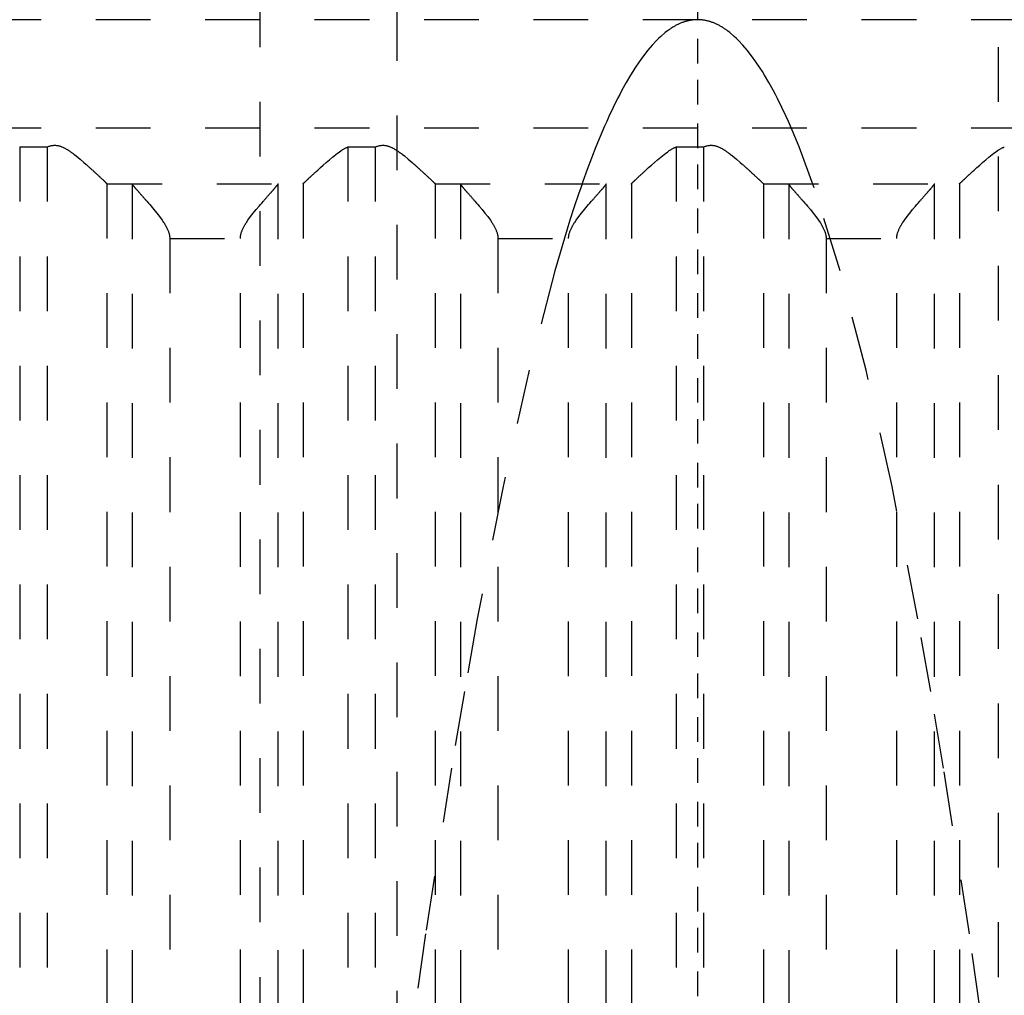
# Model space of a CAD drawing. Extents: x -70 to 70, y -1 to 571.
# Tile 9 of 14: x -12 to 6, y 234 to 252. Entities that reach past the tile are written whole.
import ezdxf

# ---------------------------------------------------------------- set-up
doc = ezdxf.new("R2010")
doc.units = 0
doc.linetypes.add('CENTER', pattern=[1.5, 0.45, -0.5, 0.05, -0.5])
doc.linetypes.add('DASHED', pattern=[2, 1, -1])
doc.layers.add('AM_3', color=7, linetype='DASHED')
doc.layers.add('AM_7', color=7, linetype='CENTER')

msp = doc.modelspace()

# ---------------------------------------------------------------- linework, layer by layer
at = {"layer": 'AM_3', "color": 6, "linetype": 'DASHED'}
for p, q in [((-5.5, 453.75), (-5.5, 124)), ((5.5, 124), (5.5, 453.75)), ((-8, 444), (-8, 164)), ((16, 251.5), (-16, 251.5)), ((16, 249.517), (-16, 249.517)), ((-12.392, 249.174), (-12.392, 202.5)), ((-12.392, 249.174), (-11.891, 249.174)), ((-11.891, 249.174), (-11.891, 202.5)), ((-6.392, 249.174), (-6.392, 202.5)), ((-6.392, 249.174), (-5.891, 249.174)), ((-5.891, 249.174), (-5.891, 202.5)), ((-0.392, 249.174), (-0.392, 202.5)), ((-0.392, 249.174), (0.109, 249.174)), ((0.109, 249.174), (0.109, 202.5)), ((-10.797, 248.503), (-10.797, 202.5)), ((-10.79, 248.5), (-7.217, 248.5)), ((-10.333, 248.49), (-10.333, 202.51)), ((-7.674, 248.49), (-7.674, 202.51)), ((-7.21, 248.503), (-7.21, 202.5)), ((-4.797, 248.503), (-4.797, 202.5)), ((-4.79, 248.5), (-1.217, 248.5)), ((-4.333, 248.49), (-4.333, 202.51)), ((-1.674, 248.49), (-1.674, 202.51)), ((-1.21, 248.503), (-1.21, 202.5)), ((1.203, 248.503), (1.203, 202.5)), ((1.21, 248.5), (4.783, 248.5)), ((1.667, 248.49), (1.667, 202.51)), ((4.326, 248.49), (4.326, 202.51)), ((4.79, 248.503), (4.79, 202.5)), ((-9.649, 247.5), (-8.358, 247.5)), ((-9.649, 247.5), (-9.649, 203.5)), ((-8.358, 203.5), (-8.358, 247.5)), ((-3.649, 247.5), (-2.358, 247.5)), ((-3.649, 247.5), (-3.649, 203.5)), ((-2.358, 203.5), (-2.358, 247.5)), ((2.351, 247.5), (3.642, 247.5)), ((2.351, 247.5), (2.351, 203.5)), ((3.642, 203.5), (3.642, 247.5))]:
    msp.add_line(p, q, dxfattribs=at)
for points in [[(0, 251.5, 0), (-0.007, 251.5, 0), (-0.02, 251.5, 0), (-0.033, 251.499, 0), (-0.04, 251.499, 0), (-0.046, 251.499, 0), (-0.059, 251.498, 0), (-0.072, 251.496, 0), (-0.086, 251.495, 0), (-0.099, 251.493, 0), (-0.112, 251.492, 0), (-0.119, 251.491, 0), (-0.125, 251.489, 0), (-0.138, 251.487, 0), (-0.152, 251.485, 0), (-0.165, 251.482, 0), (-0.178, 251.479, 0), (-0.191, 251.475, 0), (-0.198, 251.474, 0), (-0.204, 251.472, 0), (-0.217, 251.468, 0), (-0.231, 251.464, 0), (-0.237, 251.462, 0), (-0.244, 251.46, 0), (-0.257, 251.455, 0), (-0.27, 251.451, 0), (-0.277, 251.448, 0), (-0.283, 251.446, 0), (-0.297, 251.441, 0), (-0.31, 251.435, 0), (-0.323, 251.43, 0), (-0.336, 251.424, 0), (-0.349, 251.418, 0), (-0.356, 251.415, 0), (-0.362, 251.411, 0), (-0.376, 251.405, 0), (-0.389, 251.398, 0), (-0.402, 251.391, 0), (-0.415, 251.384, 0), (-0.428, 251.376, 0), (-0.435, 251.372, 0), (-0.442, 251.369, 0), (-0.455, 251.361, 0), (-0.468, 251.352, 0), (-0.481, 251.344, 0), (-0.494, 251.335, 0), (-0.507, 251.326, 0), (-0.514, 251.322, 0), (-0.521, 251.317, 0), (-0.534, 251.308, 0), (-0.547, 251.298, 0), (-0.593, 251.263, 0), (-0.672, 251.195, 0), (-0.712, 251.159, 0), (-0.751, 251.12, 0), (-0.83, 251.035, 0), (-0.909, 250.943, 0), (-0.988, 250.841, 0), (-1.067, 250.732, 0), (-1.147, 250.614, 0), (-1.186, 250.552, 0), (-1.226, 250.487, 0), (-1.305, 250.353, 0), (-1.384, 250.209, 0), (-1.423, 250.134, 0), (-1.463, 250.058, 0), (-1.542, 249.897, 0), (-1.621, 249.729, 0), (-1.66, 249.641, 0), (-1.7, 249.552, 0), (-1.779, 249.366, 0), (-1.858, 249.173, 0), (-1.937, 248.97, 0), (-2.016, 248.76, 0), (-2.095, 248.541, 0), (-2.134, 248.428, 0), (-2.174, 248.313, 0), (-2.253, 248.077, 0), (-2.332, 247.833, 0), (-2.608, 246.911, 0), (-3.081, 245.092, 0), (-3.555, 242.969, 0), (-4.027, 240.545, 0), (-4.263, 239.219, 0), (-4.499, 237.818, 0), (-4.971, 234.789, 0), (-5.442, 231.459, 0)], [(-0.077, 251.501, 0), (0, 251.5, 0)], [(0, 251.5, 0), (0.077, 251.501, 0)], [(5.442, 231.459, 0), (4.971, 234.789, 0), (4.499, 237.818, 0), (4.263, 239.219, 0), (4.027, 240.545, 0), (3.555, 242.969, 0), (3.081, 245.092, 0), (2.608, 246.911, 0), (2.134, 248.428, 0), (1.858, 249.173, 0), (1.779, 249.366, 0), (1.7, 249.552, 0), (1.66, 249.641, 0), (1.621, 249.729, 0), (1.542, 249.897, 0), (1.463, 250.058, 0), (1.423, 250.134, 0), (1.384, 250.209, 0), (1.305, 250.353, 0), (1.226, 250.487, 0), (1.186, 250.552, 0), (1.147, 250.614, 0), (1.067, 250.732, 0), (0.988, 250.841, 0), (0.909, 250.943, 0), (0.83, 251.035, 0), (0.751, 251.12, 0), (0.712, 251.159, 0), (0.672, 251.195, 0), (0.593, 251.263, 0), (0.547, 251.298, 0), (0.534, 251.308, 0), (0.521, 251.317, 0), (0.514, 251.322, 0), (0.507, 251.326, 0), (0.494, 251.335, 0), (0.481, 251.344, 0), (0.468, 251.352, 0), (0.455, 251.361, 0), (0.442, 251.369, 0), (0.435, 251.372, 0), (0.428, 251.376, 0), (0.415, 251.384, 0), (0.402, 251.391, 0), (0.389, 251.398, 0), (0.376, 251.405, 0), (0.362, 251.411, 0), (0.356, 251.415, 0), (0.349, 251.418, 0), (0.336, 251.424, 0), (0.323, 251.43, 0), (0.31, 251.435, 0), (0.297, 251.441, 0), (0.283, 251.446, 0), (0.277, 251.448, 0), (0.27, 251.451, 0), (0.257, 251.455, 0), (0.244, 251.46, 0), (0.237, 251.462, 0), (0.231, 251.464, 0), (0.217, 251.468, 0), (0.204, 251.472, 0), (0.198, 251.474, 0), (0.191, 251.475, 0), (0.178, 251.479, 0), (0.165, 251.482, 0), (0.152, 251.485, 0), (0.138, 251.487, 0), (0.125, 251.489, 0), (0.119, 251.491, 0), (0.112, 251.492, 0), (0.099, 251.493, 0), (0.086, 251.495, 0), (0.072, 251.496, 0), (0.059, 251.498, 0), (0.046, 251.499, 0), (0.04, 251.499, 0), (0.033, 251.499, 0), (0.02, 251.5, 0), (0.007, 251.5, 0), (0, 251.5, 0)], [(-11.891, 249.174, 0), (-11.884, 249.176, 0), (-11.871, 249.182, 0), (-11.857, 249.187, 0), (-11.85, 249.189, 0), (-11.843, 249.191, 0), (-11.828, 249.195, 0), (-11.814, 249.198, 0), (-11.799, 249.201, 0), (-11.783, 249.203, 0), (-11.768, 249.204, 0), (-11.76, 249.204, 0), (-11.751, 249.204, 0), (-11.735, 249.204, 0), (-11.72, 249.202, 0), (-11.705, 249.2, 0), (-11.69, 249.198, 0), (-11.675, 249.194, 0), (-11.668, 249.192, 0), (-11.661, 249.19, 0), (-11.647, 249.186, 0), (-11.633, 249.181, 0), (-11.626, 249.178, 0), (-11.619, 249.175, 0), (-11.606, 249.17, 0), (-11.592, 249.163, 0), (-11.586, 249.16, 0), (-11.579, 249.157, 0), (-11.566, 249.15, 0), (-11.553, 249.143, 0), (-11.54, 249.136, 0), (-11.527, 249.128, 0), (-11.514, 249.12, 0), (-11.508, 249.116, 0), (-11.502, 249.112, 0), (-11.489, 249.104, 0), (-11.476, 249.096, 0), (-11.464, 249.087, 0), (-11.452, 249.078, 0), (-11.439, 249.069, 0), (-11.433, 249.065, 0), (-11.427, 249.06, 0), (-11.414, 249.051, 0), (-11.402, 249.042, 0), (-11.36, 249.009, 0), (-11.288, 248.95, 0), (-11.219, 248.891, 0), (-11.186, 248.862, 0), (-11.18, 248.857, 0), (-11.17, 248.847, 0), (-11.159, 248.838, 0), (-11.154, 248.833, 0), (-11.148, 248.828, 0), (-11.138, 248.819, 0), (-11.127, 248.81, 0), (-11.117, 248.8, 0), (-11.107, 248.791, 0), (-11.097, 248.782, 0), (-11.092, 248.777, 0), (-11.087, 248.773, 0), (-11.077, 248.764, 0), (-11.068, 248.755, 0), (-11.058, 248.747, 0), (-11.048, 248.738, 0), (-11.039, 248.729, 0), (-11.034, 248.725, 0), (-11.03, 248.72, 0), (-11.02, 248.712, 0), (-11.011, 248.703, 0), (-11.002, 248.695, 0), (-10.993, 248.687, 0), (-10.984, 248.678, 0), (-10.98, 248.674, 0), (-10.975, 248.67, 0), (-10.966, 248.662, 0), (-10.958, 248.654, 0), (-10.95, 248.646, 0), (-10.941, 248.639, 0), (-10.933, 248.631, 0), (-10.929, 248.627, 0), (-10.925, 248.624, 0), (-10.918, 248.616, 0), (-10.91, 248.609, 0), (-10.903, 248.603, 0), (-10.896, 248.596, 0), (-10.889, 248.589, 0), (-10.885, 248.586, 0), (-10.882, 248.583, 0), (-10.875, 248.577, 0), (-10.869, 248.571, 0), (-10.866, 248.568, 0), (-10.863, 248.565, 0), (-10.857, 248.56, 0), (-10.851, 248.554, 0), (-10.849, 248.552, 0), (-10.846, 248.549, 0), (-10.841, 248.544, 0), (-10.836, 248.54, 0), (-10.831, 248.535, 0), (-10.827, 248.531, 0), (-10.823, 248.527, 0), (-10.821, 248.526, 0), (-10.819, 248.524, 0), (-10.815, 248.52, 0), (-10.812, 248.517, 0), (-10.809, 248.514, 0), (-10.806, 248.512, 0), (-10.803, 248.509, 0), (-10.802, 248.508, 0), (-10.801, 248.507, 0), (-10.799, 248.505, 0), (-10.797, 248.504, 0), (-10.797, 248.503, 0)], [(-7.21, 248.503, 0), (-7.21, 248.504, 0), (-7.208, 248.505, 0), (-7.207, 248.506, 0), (-7.206, 248.507, 0), (-7.205, 248.508, 0), (-7.203, 248.51, 0), (-7.201, 248.512, 0), (-7.199, 248.514, 0), (-7.196, 248.516, 0), (-7.193, 248.519, 0), (-7.192, 248.52, 0), (-7.191, 248.522, 0), (-7.187, 248.524, 0), (-7.184, 248.527, 0), (-7.181, 248.531, 0), (-7.177, 248.534, 0), (-7.173, 248.537, 0), (-7.172, 248.539, 0), (-7.17, 248.541, 0), (-7.165, 248.545, 0), (-7.161, 248.549, 0), (-7.159, 248.551, 0), (-7.157, 248.553, 0), (-7.152, 248.558, 0), (-7.147, 248.562, 0), (-7.145, 248.564, 0), (-7.142, 248.567, 0), (-7.137, 248.571, 0), (-7.132, 248.576, 0), (-7.127, 248.581, 0), (-7.121, 248.586, 0), (-7.116, 248.592, 0), (-7.113, 248.594, 0), (-7.11, 248.597, 0), (-7.104, 248.603, 0), (-7.098, 248.608, 0), (-7.092, 248.614, 0), (-7.085, 248.62, 0), (-7.079, 248.626, 0), (-7.076, 248.629, 0), (-7.072, 248.632, 0), (-7.066, 248.639, 0), (-7.059, 248.645, 0), (-7.052, 248.651, 0), (-7.045, 248.658, 0), (-7.038, 248.664, 0), (-7.034, 248.668, 0), (-7.031, 248.671, 0), (-7.024, 248.678, 0), (-7.016, 248.685, 0), (-7.009, 248.691, 0), (-7.001, 248.698, 0), (-6.994, 248.705, 0), (-6.99, 248.709, 0), (-6.986, 248.712, 0), (-6.978, 248.72, 0), (-6.971, 248.727, 0), (-6.943, 248.752, 0), (-6.919, 248.774, 0), (-6.894, 248.796, 0), (-6.842, 248.843, 0), (-6.788, 248.891, 0), (-6.731, 248.94, 0), (-6.673, 248.988, 0), (-6.613, 249.036, 0), (-6.582, 249.059, 0), (-6.552, 249.081, 0), (-6.516, 249.106, 0), (-6.505, 249.112, 0), (-6.495, 249.119, 0), (-6.489, 249.122, 0), (-6.484, 249.125, 0), (-6.474, 249.132, 0), (-6.463, 249.138, 0), (-6.452, 249.144, 0), (-6.442, 249.15, 0), (-6.431, 249.156, 0), (-6.425, 249.158, 0), (-6.42, 249.161, 0), (-6.409, 249.166, 0), (-6.398, 249.171, 0), (-6.392, 249.174, 0)], [(-5.891, 249.174, 0), (-5.884, 249.176, 0), (-5.871, 249.182, 0), (-5.857, 249.187, 0), (-5.85, 249.189, 0), (-5.843, 249.191, 0), (-5.828, 249.195, 0), (-5.814, 249.198, 0), (-5.799, 249.201, 0), (-5.783, 249.203, 0), (-5.768, 249.204, 0), (-5.76, 249.204, 0), (-5.751, 249.204, 0), (-5.735, 249.204, 0), (-5.72, 249.202, 0), (-5.705, 249.2, 0), (-5.69, 249.198, 0), (-5.675, 249.194, 0), (-5.668, 249.192, 0), (-5.661, 249.19, 0), (-5.647, 249.186, 0), (-5.633, 249.181, 0), (-5.626, 249.178, 0), (-5.619, 249.175, 0), (-5.606, 249.17, 0), (-5.592, 249.163, 0), (-5.586, 249.16, 0), (-5.579, 249.157, 0), (-5.566, 249.15, 0), (-5.553, 249.143, 0), (-5.54, 249.136, 0), (-5.527, 249.128, 0), (-5.514, 249.12, 0), (-5.508, 249.116, 0), (-5.502, 249.112, 0), (-5.489, 249.104, 0), (-5.476, 249.096, 0), (-5.464, 249.087, 0), (-5.452, 249.078, 0), (-5.439, 249.069, 0), (-5.433, 249.065, 0), (-5.427, 249.06, 0), (-5.414, 249.051, 0), (-5.402, 249.042, 0), (-5.36, 249.009, 0), (-5.288, 248.95, 0), (-5.219, 248.891, 0), (-5.186, 248.862, 0), (-5.18, 248.857, 0), (-5.17, 248.847, 0), (-5.159, 248.838, 0), (-5.154, 248.833, 0), (-5.148, 248.828, 0), (-5.138, 248.819, 0), (-5.127, 248.809, 0), (-5.117, 248.8, 0), (-5.107, 248.791, 0), (-5.097, 248.782, 0), (-5.092, 248.777, 0), (-5.087, 248.773, 0), (-5.077, 248.764, 0), (-5.068, 248.755, 0), (-5.058, 248.746, 0), (-5.048, 248.738, 0), (-5.039, 248.729, 0), (-5.034, 248.725, 0), (-5.03, 248.72, 0), (-5.02, 248.712, 0), (-5.011, 248.703, 0), (-5.002, 248.695, 0), (-4.993, 248.686, 0), (-4.984, 248.678, 0), (-4.979, 248.674, 0), (-4.975, 248.67, 0), (-4.966, 248.662, 0), (-4.958, 248.654, 0), (-4.95, 248.646, 0), (-4.941, 248.639, 0), (-4.933, 248.631, 0), (-4.929, 248.627, 0), (-4.925, 248.624, 0), (-4.918, 248.616, 0), (-4.91, 248.609, 0), (-4.903, 248.602, 0), (-4.896, 248.596, 0), (-4.889, 248.589, 0), (-4.885, 248.586, 0), (-4.882, 248.583, 0), (-4.875, 248.577, 0), (-4.869, 248.571, 0), (-4.866, 248.568, 0), (-4.863, 248.565, 0), (-4.857, 248.56, 0), (-4.851, 248.554, 0), (-4.849, 248.552, 0), (-4.846, 248.549, 0), (-4.841, 248.544, 0), (-4.836, 248.54, 0), (-4.831, 248.535, 0), (-4.827, 248.531, 0), (-4.823, 248.527, 0), (-4.821, 248.526, 0), (-4.819, 248.524, 0), (-4.815, 248.52, 0), (-4.812, 248.517, 0), (-4.809, 248.514, 0), (-4.806, 248.512, 0), (-4.803, 248.509, 0), (-4.802, 248.508, 0), (-4.801, 248.507, 0), (-4.799, 248.505, 0), (-4.797, 248.504, 0), (-4.797, 248.503, 0)], [(-1.21, 248.503, 0), (-1.21, 248.504, 0), (-1.208, 248.505, 0), (-1.207, 248.506, 0), (-1.206, 248.507, 0), (-1.205, 248.508, 0), (-1.203, 248.51, 0), (-1.201, 248.512, 0), (-1.199, 248.514, 0), (-1.196, 248.516, 0), (-1.193, 248.519, 0), (-1.192, 248.52, 0), (-1.191, 248.522, 0), (-1.187, 248.524, 0), (-1.184, 248.527, 0), (-1.181, 248.531, 0), (-1.177, 248.534, 0), (-1.173, 248.537, 0), (-1.172, 248.539, 0), (-1.17, 248.541, 0), (-1.165, 248.545, 0), (-1.161, 248.549, 0), (-1.159, 248.551, 0), (-1.157, 248.553, 0), (-1.152, 248.558, 0), (-1.147, 248.562, 0), (-1.145, 248.564, 0), (-1.142, 248.567, 0), (-1.137, 248.571, 0), (-1.132, 248.576, 0), (-1.127, 248.581, 0), (-1.121, 248.586, 0), (-1.116, 248.592, 0), (-1.113, 248.594, 0), (-1.11, 248.597, 0), (-1.104, 248.603, 0), (-1.098, 248.608, 0), (-1.092, 248.614, 0), (-1.085, 248.62, 0), (-1.079, 248.626, 0), (-1.076, 248.629, 0), (-1.072, 248.632, 0), (-1.066, 248.638, 0), (-1.059, 248.645, 0), (-1.052, 248.651, 0), (-1.045, 248.658, 0), (-1.038, 248.664, 0), (-1.034, 248.668, 0), (-1.031, 248.671, 0), (-1.024, 248.678, 0), (-1.016, 248.685, 0), (-1.009, 248.691, 0), (-1.001, 248.698, 0), (-0.994, 248.705, 0), (-0.99, 248.709, 0), (-0.986, 248.712, 0), (-0.978, 248.72, 0), (-0.971, 248.727, 0), (-0.943, 248.752, 0), (-0.919, 248.774, 0), (-0.894, 248.796, 0), (-0.843, 248.843, 0), (-0.788, 248.891, 0), (-0.731, 248.94, 0), (-0.673, 248.988, 0), (-0.613, 249.036, 0), (-0.582, 249.059, 0), (-0.552, 249.081, 0), (-0.516, 249.106, 0), (-0.505, 249.112, 0), (-0.495, 249.119, 0), (-0.489, 249.122, 0), (-0.484, 249.125, 0), (-0.474, 249.132, 0), (-0.463, 249.138, 0), (-0.452, 249.144, 0), (-0.442, 249.15, 0), (-0.431, 249.156, 0), (-0.425, 249.158, 0), (-0.42, 249.161, 0), (-0.409, 249.166, 0), (-0.398, 249.171, 0), (-0.392, 249.174, 0)], [(0.109, 249.174, 0), (0.116, 249.176, 0), (0.129, 249.182, 0), (0.143, 249.187, 0), (0.15, 249.189, 0), (0.157, 249.191, 0), (0.172, 249.195, 0), (0.187, 249.198, 0), (0.201, 249.201, 0), (0.217, 249.203, 0), (0.232, 249.204, 0), (0.24, 249.204, 0), (0.249, 249.204, 0), (0.265, 249.204, 0), (0.28, 249.202, 0), (0.295, 249.2, 0), (0.31, 249.198, 0), (0.325, 249.194, 0), (0.332, 249.192, 0), (0.339, 249.19, 0), (0.353, 249.186, 0), (0.367, 249.181, 0), (0.374, 249.178, 0), (0.381, 249.175, 0), (0.394, 249.17, 0), (0.408, 249.163, 0), (0.414, 249.16, 0), (0.421, 249.157, 0), (0.434, 249.15, 0), (0.447, 249.143, 0), (0.46, 249.136, 0), (0.473, 249.128, 0), (0.486, 249.12, 0), (0.492, 249.116, 0), (0.498, 249.112, 0), (0.511, 249.104, 0), (0.524, 249.096, 0), (0.536, 249.087, 0), (0.548, 249.078, 0), (0.561, 249.069, 0), (0.567, 249.065, 0), (0.573, 249.06, 0), (0.586, 249.051, 0), (0.598, 249.042, 0), (0.64, 249.009, 0), (0.712, 248.95, 0), (0.781, 248.891, 0), (0.814, 248.862, 0), (0.82, 248.857, 0), (0.83, 248.847, 0), (0.841, 248.838, 0), (0.846, 248.833, 0), (0.852, 248.828, 0), (0.862, 248.819, 0), (0.873, 248.81, 0), (0.883, 248.8, 0), (0.893, 248.791, 0), (0.903, 248.782, 0), (0.908, 248.777, 0), (0.913, 248.773, 0), (0.923, 248.764, 0), (0.932, 248.755, 0), (0.942, 248.747, 0), (0.952, 248.738, 0), (0.961, 248.729, 0), (0.966, 248.725, 0), (0.97, 248.72, 0), (0.98, 248.712, 0), (0.989, 248.703, 0), (0.998, 248.695, 0), (1.007, 248.687, 0), (1.016, 248.678, 0), (1.02, 248.674, 0), (1.025, 248.67, 0), (1.034, 248.662, 0), (1.042, 248.654, 0), (1.05, 248.646, 0), (1.059, 248.639, 0), (1.067, 248.631, 0), (1.071, 248.627, 0), (1.075, 248.624, 0), (1.082, 248.616, 0), (1.09, 248.609, 0), (1.097, 248.603, 0), (1.104, 248.596, 0), (1.111, 248.589, 0), (1.115, 248.586, 0), (1.118, 248.583, 0), (1.125, 248.577, 0), (1.131, 248.571, 0), (1.134, 248.568, 0), (1.137, 248.565, 0), (1.143, 248.56, 0), (1.149, 248.554, 0), (1.151, 248.552, 0), (1.154, 248.549, 0), (1.159, 248.544, 0), (1.164, 248.54, 0), (1.169, 248.535, 0), (1.173, 248.531, 0), (1.177, 248.527, 0), (1.179, 248.526, 0), (1.181, 248.524, 0), (1.185, 248.52, 0), (1.188, 248.517, 0), (1.191, 248.514, 0), (1.194, 248.512, 0), (1.197, 248.509, 0), (1.198, 248.508, 0), (1.199, 248.507, 0), (1.201, 248.505, 0), (1.203, 248.504, 0), (1.203, 248.503, 0)], [(4.79, 248.503, 0), (4.79, 248.504, 0), (4.792, 248.505, 0), (4.793, 248.506, 0), (4.794, 248.507, 0), (4.795, 248.508, 0), (4.797, 248.51, 0), (4.799, 248.512, 0), (4.801, 248.514, 0), (4.804, 248.516, 0), (4.807, 248.519, 0), (4.808, 248.52, 0), (4.809, 248.522, 0), (4.813, 248.524, 0), (4.816, 248.527, 0), (4.819, 248.531, 0), (4.823, 248.534, 0), (4.827, 248.537, 0), (4.828, 248.539, 0), (4.83, 248.541, 0), (4.835, 248.545, 0), (4.839, 248.549, 0), (4.841, 248.551, 0), (4.843, 248.553, 0), (4.848, 248.558, 0), (4.853, 248.562, 0), (4.855, 248.564, 0), (4.858, 248.567, 0), (4.863, 248.571, 0), (4.868, 248.576, 0), (4.873, 248.581, 0), (4.879, 248.586, 0), (4.884, 248.592, 0), (4.887, 248.594, 0), (4.89, 248.597, 0), (4.896, 248.603, 0), (4.902, 248.608, 0), (4.908, 248.614, 0), (4.915, 248.62, 0), (4.921, 248.626, 0), (4.924, 248.629, 0), (4.928, 248.632, 0), (4.934, 248.639, 0), (4.941, 248.645, 0), (4.948, 248.651, 0), (4.955, 248.658, 0), (4.962, 248.664, 0), (4.966, 248.668, 0), (4.969, 248.671, 0), (4.976, 248.678, 0), (4.984, 248.685, 0), (4.991, 248.691, 0), (4.999, 248.698, 0), (5.006, 248.705, 0), (5.01, 248.709, 0), (5.014, 248.712, 0), (5.022, 248.72, 0), (5.029, 248.727, 0), (5.057, 248.752, 0), (5.081, 248.774, 0), (5.106, 248.796, 0), (5.158, 248.843, 0), (5.212, 248.891, 0), (5.269, 248.94, 0), (5.327, 248.988, 0), (5.387, 249.036, 0), (5.418, 249.059, 0), (5.448, 249.081, 0), (5.484, 249.106, 0), (5.495, 249.112, 0), (5.505, 249.119, 0), (5.511, 249.122, 0), (5.516, 249.125, 0), (5.526, 249.132, 0), (5.537, 249.138, 0), (5.548, 249.144, 0), (5.558, 249.15, 0), (5.569, 249.156, 0), (5.575, 249.158, 0), (5.58, 249.161, 0), (5.591, 249.166, 0), (5.602, 249.171, 0), (5.608, 249.174, 0)], [(-10.797, 248.503, 0), (-10.796, 248.502, 0), (-10.793, 248.501, 0), (-10.791, 248.5, 0), (-10.79, 248.5, 0)], [(-10.345, 248.5, 0), (-10.343, 248.5, 0), (-10.339, 248.498, 0), (-10.335, 248.493, 0), (-10.333, 248.49, 0)], [(-10.333, 248.49, 0), (-10.332, 248.489, 0), (-10.331, 248.487, 0), (-10.329, 248.484, 0), (-10.328, 248.483, 0), (-10.327, 248.481, 0), (-10.325, 248.478, 0), (-10.322, 248.475, 0), (-10.319, 248.471, 0), (-10.316, 248.467, 0), (-10.313, 248.463, 0), (-10.311, 248.461, 0), (-10.309, 248.459, 0), (-10.306, 248.455, 0), (-10.302, 248.45, 0), (-10.298, 248.445, 0), (-10.294, 248.44, 0), (-10.289, 248.435, 0), (-10.287, 248.432, 0), (-10.284, 248.429, 0), (-10.28, 248.423, 0), (-10.275, 248.417, 0), (-10.272, 248.414, 0), (-10.269, 248.411, 0), (-10.264, 248.405, 0), (-10.258, 248.399, 0), (-10.256, 248.396, 0), (-10.253, 248.392, 0), (-10.247, 248.386, 0), (-10.241, 248.379, 0), (-10.235, 248.372, 0), (-10.229, 248.365, 0), (-10.223, 248.357, 0), (-10.219, 248.354, 0), (-10.216, 248.35, 0), (-10.21, 248.343, 0), (-10.203, 248.335, 0), (-10.196, 248.328, 0), (-10.19, 248.32, 0), (-10.183, 248.312, 0), (-10.179, 248.308, 0), (-10.176, 248.304, 0), (-10.169, 248.296, 0), (-10.162, 248.288, 0), (-10.154, 248.28, 0), (-10.147, 248.271, 0), (-10.14, 248.263, 0), (-10.136, 248.259, 0), (-10.132, 248.254, 0), (-10.124, 248.246, 0), (-10.117, 248.237, 0), (-10.109, 248.228, 0), (-10.101, 248.219, 0), (-10.093, 248.21, 0), (-10.089, 248.205, 0), (-10.085, 248.201, 0), (-10.077, 248.191, 0), (-10.069, 248.182, 0), (-10.04, 248.149, 0), (-10.015, 248.119, 0), (-9.99, 248.09, 0), (-9.938, 248.028, 0), (-9.886, 247.965, 0), (-9.836, 247.9, 0), (-9.788, 247.834, 0), (-9.761, 247.795, 0), (-9.754, 247.784, 0), (-9.747, 247.772, 0), (-9.743, 247.767, 0), (-9.74, 247.761, 0), (-9.733, 247.75, 0), (-9.726, 247.738, 0), (-9.723, 247.732, 0), (-9.719, 247.726, 0), (-9.713, 247.715, 0), (-9.707, 247.703, 0), (-9.704, 247.697, 0), (-9.701, 247.691, 0), (-9.695, 247.679, 0), (-9.689, 247.667, 0), (-9.684, 247.655, 0), (-9.679, 247.643, 0), (-9.674, 247.63, 0), (-9.672, 247.624, 0), (-9.67, 247.617, 0), (-9.665, 247.605, 0), (-9.662, 247.592, 0), (-9.658, 247.578, 0), (-9.656, 247.565, 0), (-9.653, 247.551, 0), (-9.652, 247.544, 0), (-9.651, 247.537, 0), (-9.65, 247.522, 0), (-9.649, 247.508, 0), (-9.649, 247.5, 0)], [(-8.358, 247.5, 0), (-8.358, 247.508, 0), (-8.357, 247.522, 0), (-8.356, 247.537, 0), (-8.355, 247.544, 0), (-8.354, 247.551, 0), (-8.351, 247.565, 0), (-8.349, 247.578, 0), (-8.345, 247.592, 0), (-8.342, 247.605, 0), (-8.337, 247.617, 0), (-8.335, 247.624, 0), (-8.333, 247.63, 0), (-8.328, 247.643, 0), (-8.323, 247.655, 0), (-8.318, 247.667, 0), (-8.312, 247.679, 0), (-8.306, 247.691, 0), (-8.303, 247.697, 0), (-8.3, 247.703, 0), (-8.294, 247.715, 0), (-8.288, 247.726, 0), (-8.284, 247.732, 0), (-8.281, 247.738, 0), (-8.274, 247.75, 0), (-8.267, 247.761, 0), (-8.264, 247.767, 0), (-8.26, 247.772, 0), (-8.253, 247.784, 0), (-8.246, 247.795, 0), (-8.219, 247.834, 0), (-8.171, 247.9, 0), (-8.121, 247.965, 0), (-8.069, 248.028, 0), (-8.017, 248.09, 0), (-7.992, 248.119, 0), (-7.967, 248.149, 0), (-7.938, 248.182, 0), (-7.93, 248.191, 0), (-7.922, 248.201, 0), (-7.918, 248.205, 0), (-7.914, 248.21, 0), (-7.906, 248.219, 0), (-7.898, 248.228, 0), (-7.89, 248.237, 0), (-7.883, 248.246, 0), (-7.875, 248.254, 0), (-7.871, 248.259, 0), (-7.867, 248.263, 0), (-7.86, 248.271, 0), (-7.853, 248.28, 0), (-7.845, 248.288, 0), (-7.838, 248.296, 0), (-7.831, 248.304, 0), (-7.828, 248.308, 0), (-7.824, 248.312, 0), (-7.817, 248.32, 0), (-7.811, 248.328, 0), (-7.804, 248.335, 0), (-7.797, 248.343, 0), (-7.791, 248.35, 0), (-7.788, 248.354, 0), (-7.784, 248.357, 0), (-7.778, 248.365, 0), (-7.772, 248.372, 0), (-7.766, 248.379, 0), (-7.76, 248.386, 0), (-7.754, 248.392, 0), (-7.751, 248.396, 0), (-7.749, 248.399, 0), (-7.743, 248.405, 0), (-7.738, 248.411, 0), (-7.735, 248.414, 0), (-7.732, 248.417, 0), (-7.727, 248.423, 0), (-7.723, 248.429, 0), (-7.72, 248.432, 0), (-7.718, 248.435, 0), (-7.713, 248.44, 0), (-7.709, 248.445, 0), (-7.705, 248.45, 0), (-7.701, 248.455, 0), (-7.698, 248.459, 0), (-7.696, 248.461, 0), (-7.694, 248.463, 0), (-7.691, 248.467, 0), (-7.688, 248.471, 0), (-7.685, 248.475, 0), (-7.682, 248.478, 0), (-7.68, 248.481, 0), (-7.679, 248.483, 0), (-7.678, 248.484, 0), (-7.676, 248.487, 0), (-7.675, 248.489, 0), (-7.674, 248.49, 0)], [(-7.674, 248.49, 0), (-7.672, 248.493, 0), (-7.668, 248.498, 0), (-7.664, 248.5, 0), (-7.662, 248.5, 0)], [(-7.217, 248.5, 0), (-7.216, 248.5, 0), (-7.214, 248.501, 0), (-7.211, 248.502, 0), (-7.21, 248.503, 0)], [(-4.797, 248.503, 0), (-4.796, 248.502, 0), (-4.793, 248.501, 0), (-4.791, 248.5, 0), (-4.79, 248.5, 0)], [(-4.345, 248.5, 0), (-4.343, 248.5, 0), (-4.339, 248.498, 0), (-4.335, 248.493, 0), (-4.333, 248.49, 0)], [(-4.333, 248.49, 0), (-4.332, 248.489, 0), (-4.331, 248.487, 0), (-4.329, 248.484, 0), (-4.328, 248.483, 0), (-4.327, 248.481, 0), (-4.325, 248.478, 0), (-4.322, 248.475, 0), (-4.319, 248.471, 0), (-4.316, 248.467, 0), (-4.313, 248.463, 0), (-4.311, 248.461, 0), (-4.309, 248.459, 0), (-4.306, 248.455, 0), (-4.302, 248.45, 0), (-4.298, 248.445, 0), (-4.294, 248.44, 0), (-4.289, 248.435, 0), (-4.287, 248.432, 0), (-4.284, 248.429, 0), (-4.28, 248.423, 0), (-4.275, 248.417, 0), (-4.272, 248.414, 0), (-4.269, 248.411, 0), (-4.264, 248.405, 0), (-4.258, 248.399, 0), (-4.256, 248.396, 0), (-4.253, 248.392, 0), (-4.247, 248.386, 0), (-4.241, 248.379, 0), (-4.235, 248.372, 0), (-4.229, 248.365, 0), (-4.223, 248.357, 0), (-4.219, 248.354, 0), (-4.216, 248.35, 0), (-4.21, 248.343, 0), (-4.203, 248.335, 0), (-4.196, 248.328, 0), (-4.19, 248.32, 0), (-4.183, 248.312, 0), (-4.179, 248.308, 0), (-4.176, 248.304, 0), (-4.169, 248.296, 0), (-4.162, 248.288, 0), (-4.154, 248.28, 0), (-4.147, 248.271, 0), (-4.14, 248.263, 0), (-4.136, 248.259, 0), (-4.132, 248.254, 0), (-4.124, 248.246, 0), (-4.117, 248.237, 0), (-4.109, 248.228, 0), (-4.101, 248.219, 0), (-4.093, 248.21, 0), (-4.089, 248.205, 0), (-4.085, 248.201, 0), (-4.077, 248.191, 0), (-4.069, 248.182, 0), (-4.04, 248.149, 0), (-4.015, 248.119, 0), (-3.99, 248.09, 0), (-3.938, 248.028, 0), (-3.886, 247.965, 0), (-3.836, 247.9, 0), (-3.788, 247.834, 0), (-3.761, 247.795, 0), (-3.754, 247.784, 0), (-3.747, 247.772, 0), (-3.743, 247.767, 0), (-3.74, 247.761, 0), (-3.733, 247.75, 0), (-3.726, 247.738, 0), (-3.723, 247.732, 0), (-3.719, 247.726, 0), (-3.713, 247.715, 0), (-3.707, 247.703, 0), (-3.704, 247.697, 0), (-3.701, 247.691, 0), (-3.695, 247.679, 0), (-3.689, 247.667, 0), (-3.684, 247.655, 0), (-3.679, 247.643, 0), (-3.674, 247.63, 0), (-3.672, 247.624, 0), (-3.67, 247.617, 0), (-3.665, 247.605, 0), (-3.662, 247.592, 0), (-3.658, 247.578, 0), (-3.656, 247.565, 0), (-3.653, 247.551, 0), (-3.652, 247.544, 0), (-3.651, 247.537, 0), (-3.65, 247.522, 0), (-3.649, 247.508, 0), (-3.649, 247.5, 0)], [(-2.358, 247.5, 0), (-2.358, 247.508, 0), (-2.357, 247.522, 0), (-2.356, 247.537, 0), (-2.355, 247.544, 0), (-2.354, 247.551, 0), (-2.351, 247.565, 0), (-2.349, 247.578, 0), (-2.345, 247.592, 0), (-2.342, 247.605, 0), (-2.337, 247.617, 0), (-2.335, 247.624, 0), (-2.333, 247.63, 0), (-2.328, 247.643, 0), (-2.323, 247.655, 0), (-2.318, 247.667, 0), (-2.312, 247.679, 0), (-2.306, 247.691, 0), (-2.303, 247.697, 0), (-2.3, 247.703, 0), (-2.294, 247.715, 0), (-2.288, 247.726, 0), (-2.284, 247.732, 0), (-2.281, 247.738, 0), (-2.274, 247.75, 0), (-2.267, 247.761, 0), (-2.264, 247.767, 0), (-2.26, 247.772, 0), (-2.253, 247.784, 0), (-2.246, 247.795, 0), (-2.219, 247.834, 0), (-2.171, 247.9, 0), (-2.121, 247.965, 0), (-2.069, 248.028, 0), (-2.017, 248.09, 0), (-1.992, 248.119, 0), (-1.967, 248.149, 0), (-1.938, 248.182, 0), (-1.93, 248.191, 0), (-1.922, 248.201, 0), (-1.918, 248.205, 0), (-1.914, 248.21, 0), (-1.906, 248.219, 0), (-1.898, 248.228, 0), (-1.89, 248.237, 0), (-1.883, 248.246, 0), (-1.875, 248.254, 0), (-1.871, 248.259, 0), (-1.867, 248.263, 0), (-1.86, 248.271, 0), (-1.853, 248.28, 0), (-1.845, 248.288, 0), (-1.838, 248.296, 0), (-1.831, 248.304, 0), (-1.828, 248.308, 0), (-1.824, 248.312, 0), (-1.817, 248.32, 0), (-1.811, 248.328, 0), (-1.804, 248.335, 0), (-1.797, 248.343, 0), (-1.791, 248.35, 0), (-1.788, 248.354, 0), (-1.784, 248.357, 0), (-1.778, 248.365, 0), (-1.772, 248.372, 0), (-1.766, 248.379, 0), (-1.76, 248.386, 0), (-1.754, 248.392, 0), (-1.751, 248.396, 0), (-1.749, 248.399, 0), (-1.743, 248.405, 0), (-1.738, 248.411, 0), (-1.735, 248.414, 0), (-1.732, 248.417, 0), (-1.727, 248.423, 0), (-1.723, 248.429, 0), (-1.72, 248.432, 0), (-1.718, 248.435, 0), (-1.713, 248.44, 0), (-1.709, 248.445, 0), (-1.705, 248.45, 0), (-1.701, 248.455, 0), (-1.698, 248.459, 0), (-1.696, 248.461, 0), (-1.694, 248.463, 0), (-1.691, 248.467, 0), (-1.688, 248.471, 0), (-1.685, 248.475, 0), (-1.682, 248.478, 0), (-1.68, 248.481, 0), (-1.679, 248.483, 0), (-1.678, 248.484, 0), (-1.676, 248.487, 0), (-1.675, 248.489, 0), (-1.674, 248.49, 0)], [(-1.674, 248.49, 0), (-1.672, 248.493, 0), (-1.668, 248.498, 0), (-1.664, 248.5, 0), (-1.662, 248.5, 0)], [(-1.217, 248.5, 0), (-1.216, 248.5, 0), (-1.214, 248.501, 0), (-1.211, 248.502, 0), (-1.21, 248.503, 0)], [(1.203, 248.503, 0), (1.204, 248.502, 0), (1.207, 248.501, 0), (1.209, 248.5, 0), (1.21, 248.5, 0)], [(1.655, 248.5, 0), (1.657, 248.5, 0), (1.661, 248.498, 0), (1.665, 248.493, 0), (1.667, 248.49, 0)], [(1.667, 248.49, 0), (1.668, 248.489, 0), (1.669, 248.487, 0), (1.671, 248.484, 0), (1.672, 248.483, 0), (1.673, 248.481, 0), (1.675, 248.478, 0), (1.678, 248.475, 0), (1.681, 248.471, 0), (1.684, 248.467, 0), (1.687, 248.463, 0), (1.689, 248.461, 0), (1.691, 248.459, 0), (1.694, 248.455, 0), (1.698, 248.45, 0), (1.702, 248.445, 0), (1.706, 248.44, 0), (1.711, 248.435, 0), (1.713, 248.432, 0), (1.716, 248.429, 0), (1.72, 248.423, 0), (1.725, 248.417, 0), (1.728, 248.414, 0), (1.731, 248.411, 0), (1.736, 248.405, 0), (1.742, 248.399, 0), (1.744, 248.396, 0), (1.747, 248.392, 0), (1.753, 248.386, 0), (1.759, 248.379, 0), (1.765, 248.372, 0), (1.771, 248.365, 0), (1.777, 248.357, 0), (1.781, 248.354, 0), (1.784, 248.35, 0), (1.79, 248.343, 0), (1.797, 248.335, 0), (1.804, 248.328, 0), (1.81, 248.32, 0), (1.817, 248.312, 0), (1.821, 248.308, 0), (1.824, 248.304, 0), (1.831, 248.296, 0), (1.838, 248.288, 0), (1.846, 248.28, 0), (1.853, 248.271, 0), (1.86, 248.263, 0), (1.864, 248.259, 0), (1.868, 248.254, 0), (1.876, 248.246, 0), (1.883, 248.237, 0), (1.891, 248.228, 0), (1.899, 248.219, 0), (1.907, 248.21, 0), (1.911, 248.205, 0), (1.915, 248.201, 0), (1.923, 248.191, 0), (1.931, 248.182, 0), (1.96, 248.149, 0), (1.985, 248.119, 0), (2.01, 248.09, 0), (2.062, 248.028, 0), (2.114, 247.965, 0), (2.164, 247.9, 0), (2.212, 247.834, 0), (2.239, 247.795, 0), (2.246, 247.784, 0), (2.253, 247.772, 0), (2.257, 247.767, 0), (2.26, 247.761, 0), (2.267, 247.75, 0), (2.274, 247.738, 0), (2.277, 247.732, 0), (2.281, 247.726, 0), (2.287, 247.715, 0), (2.293, 247.703, 0), (2.296, 247.697, 0), (2.299, 247.691, 0), (2.305, 247.679, 0), (2.311, 247.667, 0), (2.316, 247.655, 0), (2.321, 247.643, 0), (2.326, 247.63, 0), (2.328, 247.624, 0), (2.33, 247.617, 0), (2.335, 247.605, 0), (2.338, 247.592, 0), (2.342, 247.578, 0), (2.344, 247.565, 0), (2.347, 247.551, 0), (2.348, 247.544, 0), (2.349, 247.537, 0), (2.35, 247.522, 0), (2.351, 247.508, 0), (2.351, 247.5, 0)], [(3.642, 247.5, 0), (3.642, 247.508, 0), (3.643, 247.522, 0), (3.644, 247.537, 0), (3.645, 247.544, 0), (3.646, 247.551, 0), (3.649, 247.565, 0), (3.651, 247.578, 0), (3.655, 247.592, 0), (3.658, 247.605, 0), (3.663, 247.617, 0), (3.665, 247.624, 0), (3.667, 247.63, 0), (3.672, 247.643, 0), (3.677, 247.655, 0), (3.682, 247.667, 0), (3.688, 247.679, 0), (3.694, 247.691, 0), (3.697, 247.697, 0), (3.7, 247.703, 0), (3.706, 247.715, 0), (3.712, 247.726, 0), (3.716, 247.732, 0), (3.719, 247.738, 0), (3.726, 247.75, 0), (3.733, 247.761, 0), (3.736, 247.767, 0), (3.74, 247.772, 0), (3.747, 247.784, 0), (3.754, 247.795, 0), (3.781, 247.834, 0), (3.829, 247.9, 0), (3.879, 247.965, 0), (3.931, 248.028, 0), (3.983, 248.09, 0), (4.008, 248.119, 0), (4.033, 248.149, 0), (4.062, 248.182, 0), (4.07, 248.191, 0), (4.078, 248.201, 0), (4.082, 248.205, 0), (4.086, 248.21, 0), (4.094, 248.219, 0), (4.102, 248.228, 0), (4.11, 248.237, 0), (4.117, 248.246, 0), (4.125, 248.254, 0), (4.129, 248.259, 0), (4.133, 248.263, 0), (4.14, 248.271, 0), (4.147, 248.28, 0), (4.155, 248.288, 0), (4.162, 248.296, 0), (4.169, 248.304, 0), (4.172, 248.308, 0), (4.176, 248.312, 0), (4.183, 248.32, 0), (4.189, 248.328, 0), (4.196, 248.335, 0), (4.203, 248.343, 0), (4.209, 248.35, 0), (4.212, 248.354, 0), (4.216, 248.357, 0), (4.222, 248.365, 0), (4.228, 248.372, 0), (4.234, 248.379, 0), (4.24, 248.386, 0), (4.246, 248.392, 0), (4.249, 248.396, 0), (4.251, 248.399, 0), (4.257, 248.405, 0), (4.262, 248.411, 0), (4.265, 248.414, 0), (4.268, 248.417, 0), (4.273, 248.423, 0), (4.277, 248.429, 0), (4.28, 248.432, 0), (4.282, 248.435, 0), (4.287, 248.44, 0), (4.291, 248.445, 0), (4.295, 248.45, 0), (4.299, 248.455, 0), (4.302, 248.459, 0), (4.304, 248.461, 0), (4.306, 248.463, 0), (4.309, 248.467, 0), (4.312, 248.471, 0), (4.315, 248.475, 0), (4.318, 248.478, 0), (4.32, 248.481, 0), (4.321, 248.483, 0), (4.322, 248.484, 0), (4.324, 248.487, 0), (4.325, 248.489, 0), (4.326, 248.49, 0)], [(4.326, 248.49, 0), (4.328, 248.493, 0), (4.332, 248.498, 0), (4.336, 248.5, 0), (4.338, 248.5, 0)], [(4.783, 248.5, 0), (4.784, 248.5, 0), (4.786, 248.501, 0), (4.789, 248.502, 0), (4.79, 248.503, 0)]]:
    msp.add_polyline3d(points, dxfattribs=at)
at = {"layer": 'AM_7', "color": 4, "linetype": 'CENTER'}
for p, q in [((0, 470.5), (0, 107.5)), ((0, 454.2), (0, 146))]:
    msp.add_line(p, q, dxfattribs=at)

doc.saveas('drawing.dxf')
